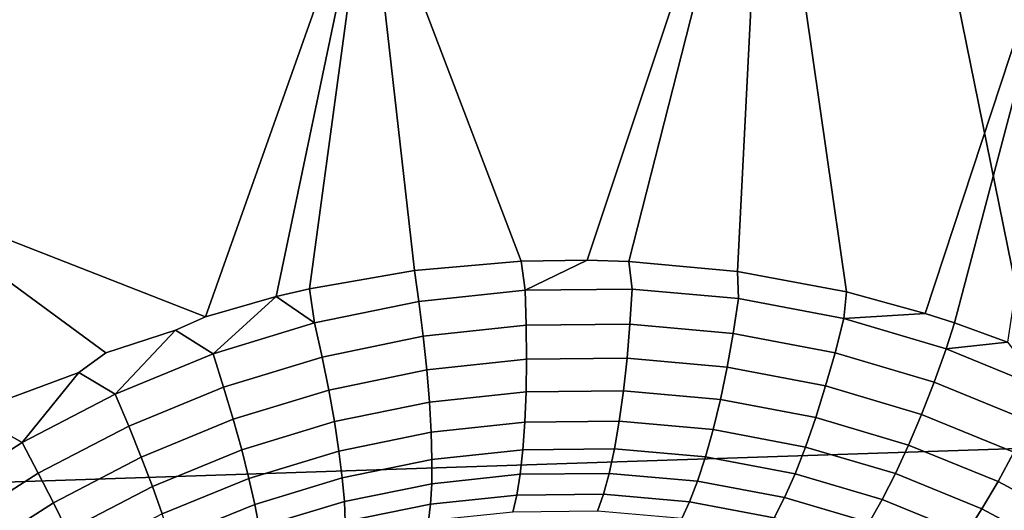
# Model space of a CAD drawing. Header units: metres. Extents: x -240 to 45, y -77 to 27.
# Tile 137 of 256: x -205.288 to -204.178, y -4.571 to -4.019. Entities that reach past the tile are written whole.
import ezdxf

# ---------------------------------------------------------------- set-up
doc = ezdxf.new("R2010")
doc.units = ezdxf.units.M
doc.layers.add('solid_102011X2', color=7, linetype='CONTINUOUS')

msp = doc.modelspace()

# ---------------------------------------------------------------- linework, layer by layer
at = {"layer": 'solid_102011X2'}
for points in [[(-204.722641, -4.290604, 269.456543), (-204.895142, -3.837662, 269.461395), (-204.447464, -3.688276, 269.393402), (-204.64801, -4.289543, 269.444336)], [(-204.601074, -4.290966, 269.436371), (-204.64801, -4.289543, 269.444336), (-204.447464, -3.688276, 269.393402)], [(-204.478607, -4.302355, 269.414307), (-204.601074, -4.290966, 269.436371), (-204.447464, -3.688276, 269.393402)], [(-204.355957, -4.325258, 269.390259), (-204.478607, -4.302355, 269.414307), (-204.447464, -3.688276, 269.393402)], [(-204.355957, -4.325258, 269.390259), (-204.447464, -3.688276, 269.393402), (-204.086349, -3.800208, 269.325439), (-204.267136, -4.349386, 269.37146)], [(-205.263107, -3.727122, 269.487305), (-205.436478, -4.213385, 269.531006), (-205.632828, -3.73133, 269.501282)], [(-204.895142, -3.837662, 269.461395), (-205.078293, -4.353066, 269.507812), (-205.436478, -4.213385, 269.531006), (-205.263107, -3.727122, 269.487305)], [(-204.234299, -4.359987, 269.364197), (-204.267136, -4.349386, 269.37146), (-204.086349, -3.800208, 269.325439)], [(-204.174332, -4.381806, 269.350494), (-204.234299, -4.359987, 269.364197), (-204.086349, -3.800208, 269.325439)], [(-202.691574, -3.819874, 324.018433), (-204.257843, -3.863108, 322.418274), (-204.128372, -4.500474, 322.313538), (-202.564453, -4.450107, 323.914032)], [(-204.998428, -4.33048, 269.497101), (-205.078293, -4.353066, 269.507812), (-204.895142, -3.837662, 269.461395)], [(-204.961075, -4.321686, 269.491943), (-204.998428, -4.33048, 269.497101), (-204.895142, -3.837662, 269.461395)], [(-204.842789, -4.300935, 269.475006), (-204.961075, -4.321686, 269.491943), (-204.895142, -3.837662, 269.461395)], [(-204.722641, -4.290604, 269.456543), (-204.842789, -4.300935, 269.475006), (-204.895142, -3.837662, 269.461395)], [(-204.257843, -3.863108, 322.418274), (-205.80896, -3.907022, 320.816345), (-205.67717, -4.551639, 320.711212), (-204.128372, -4.500474, 322.313538)], [(-205.111862, -4.36819, 269.512421), (-205.190323, -4.393876, 269.522308), (-205.436478, -4.213385, 269.531006), (-205.078293, -4.353066, 269.507812)], [(-205.220901, -4.415699, 269.526611), (-205.299896, -4.445079, 269.536163), (-205.436478, -4.213385, 269.531006), (-205.190323, -4.393876, 269.522308)], [(-204.718063, -4.323161, 269.455139), (-204.837708, -4.335988, 269.473572), (-204.842789, -4.300935, 269.475006), (-204.722641, -4.290604, 269.456543)], [(-204.718063, -4.323161, 269.455139), (-204.722641, -4.290604, 269.456543), (-204.64801, -4.289543, 269.444336)], [(-204.597519, -4.321995, 269.435028), (-204.718063, -4.323161, 269.455139), (-204.64801, -4.289543, 269.444336), (-204.601074, -4.290966, 269.436371)], [(-204.477402, -4.332633, 269.413269), (-204.597519, -4.321995, 269.435028), (-204.601074, -4.290966, 269.436371), (-204.478607, -4.302355, 269.414307)], [(-204.837708, -4.335988, 269.473572), (-204.955276, -4.360106, 269.490479), (-204.961075, -4.321686, 269.491943), (-204.842789, -4.300935, 269.475006)], [(-204.359039, -4.355122, 269.389862), (-204.477402, -4.332633, 269.413269), (-204.478607, -4.302355, 269.414307), (-204.355957, -4.325258, 269.390259)], [(-204.955276, -4.360106, 269.490479), (-204.998428, -4.33048, 269.497101), (-204.961075, -4.321686, 269.491943)], [(-204.716766, -4.362617, 269.449219), (-204.832794, -4.375059, 269.467072), (-204.837708, -4.335988, 269.473572), (-204.718063, -4.323161, 269.455139)], [(-204.599915, -4.361487, 269.429718), (-204.716766, -4.362617, 269.449219), (-204.718063, -4.323161, 269.455139), (-204.597519, -4.321995, 269.435028)], [(-204.48349, -4.371804, 269.4086), (-204.599915, -4.361487, 269.429718), (-204.597519, -4.321995, 269.435028), (-204.477402, -4.332633, 269.413269)], [(-204.359039, -4.355122, 269.389862), (-204.355957, -4.325258, 269.390259), (-204.267136, -4.349386, 269.37146)], [(-205.069641, -4.395017, 269.505981), (-205.111862, -4.36819, 269.512421), (-205.078293, -4.353066, 269.507812), (-204.998428, -4.33048, 269.497101)], [(-204.955276, -4.360106, 269.490479), (-205.069641, -4.395017, 269.505981), (-204.998428, -4.33048, 269.497101)], [(-204.832794, -4.375059, 269.467072), (-204.946808, -4.398456, 269.483337), (-204.955276, -4.360106, 269.490479), (-204.837708, -4.335988, 269.473572)], [(-204.368805, -4.39361, 269.385803), (-204.48349, -4.371804, 269.4086), (-204.477402, -4.332633, 269.413269), (-204.359039, -4.355122, 269.389862)], [(-204.946808, -4.398456, 269.483337), (-205.057755, -4.432328, 269.49823), (-205.069641, -4.395017, 269.505981), (-204.955276, -4.360106, 269.490479)], [(-204.257095, -4.426693, 269.361511), (-204.368805, -4.39361, 269.385803), (-204.359039, -4.355122, 269.389862), (-204.243744, -4.38924, 269.36499)], [(-204.243744, -4.38924, 269.36499), (-204.359039, -4.355122, 269.389862), (-204.267136, -4.349386, 269.37146), (-204.234299, -4.359987, 269.364197)], [(-204.243744, -4.38924, 269.36499), (-204.234299, -4.359987, 269.364197), (-204.174332, -4.381806, 269.350494)], [(-205.179764, -4.440151, 269.520264), (-205.220901, -4.415699, 269.526611), (-205.190323, -4.393876, 269.522308), (-205.111862, -4.36819, 269.512421)], [(-205.069641, -4.395017, 269.505981), (-205.179764, -4.440151, 269.520264), (-205.111862, -4.36819, 269.512421)], [(-204.71637, -4.40098, 269.438202), (-204.828796, -4.413033, 269.455444), (-204.832794, -4.375059, 269.467072), (-204.716766, -4.362617, 269.449219)], [(-204.603165, -4.399885, 269.419312), (-204.71637, -4.40098, 269.438202), (-204.716766, -4.362617, 269.449219), (-204.599915, -4.361487, 269.429718)], [(-204.490417, -4.409874, 269.398773), (-204.603165, -4.399885, 269.419312), (-204.599915, -4.361487, 269.429718), (-204.48349, -4.371804, 269.4086)], [(-204.828796, -4.413033, 269.455444), (-204.939331, -4.435707, 269.4711), (-204.946808, -4.398456, 269.483337), (-204.832794, -4.375059, 269.467072)], [(-204.379364, -4.430987, 269.376587), (-204.490417, -4.409874, 269.398773), (-204.48349, -4.371804, 269.4086), (-204.368805, -4.39361, 269.385803)], [(-204.132782, -4.434558, 269.338898), (-204.243744, -4.38924, 269.36499), (-204.174332, -4.381806, 269.350494)], [(-204.149597, -4.470635, 269.335968), (-204.257095, -4.426693, 269.361511), (-204.243744, -4.38924, 269.36499), (-204.132782, -4.434558, 269.338898)], [(-205.057755, -4.432328, 269.49823), (-205.164612, -4.476127, 269.511932), (-205.179764, -4.440151, 269.520264), (-205.069641, -4.395017, 269.505981)], [(-204.939331, -4.435707, 269.4711), (-205.046921, -4.468543, 269.485413), (-205.057755, -4.432328, 269.49823), (-204.946808, -4.398456, 269.483337)], [(-204.716843, -4.437568, 269.422272), (-204.82579, -4.449238, 269.438904), (-204.828796, -4.413033, 269.455444), (-204.71637, -4.40098, 269.438202)], [(-204.607208, -4.436508, 269.403961), (-204.716843, -4.437568, 269.422272), (-204.71637, -4.40098, 269.438202), (-204.603165, -4.399885, 269.419312)], [(-204.498032, -4.446171, 269.384033), (-204.607208, -4.436508, 269.403961), (-204.603165, -4.399885, 269.419312), (-204.490417, -4.409874, 269.398773)], [(-204.271225, -4.463017, 269.352875), (-204.379364, -4.430987, 269.376587), (-204.368805, -4.39361, 269.385803), (-204.257095, -4.426693, 269.361511)], [(-204.82579, -4.449238, 269.438904), (-204.932968, -4.471199, 269.453979), (-204.939331, -4.435707, 269.4711), (-204.828796, -4.413033, 269.455444)], [(-204.390533, -4.466591, 269.362427), (-204.498032, -4.446171, 269.384033), (-204.490417, -4.409874, 269.398773), (-204.379364, -4.430987, 269.376587)], [(-205.284805, -4.494833, 269.5336), (-205.324814, -4.472336, 269.539948), (-205.299896, -4.445079, 269.536163), (-205.220901, -4.415699, 269.526611)], [(-205.179764, -4.440151, 269.520264), (-205.284805, -4.494833, 269.5336), (-205.220901, -4.415699, 269.526611)], [(-205.046921, -4.468543, 269.485413), (-205.150604, -4.511018, 269.498535), (-205.164612, -4.476127, 269.511932), (-205.057755, -4.432328, 269.49823)], [(-204.932968, -4.471199, 269.453979), (-205.037338, -4.50302, 269.467743), (-205.046921, -4.468543, 269.485413), (-204.939331, -4.435707, 269.4711)], [(-204.718216, -4.471735, 269.401672), (-204.823853, -4.483032, 269.417755), (-204.82579, -4.449238, 269.438904), (-204.716843, -4.437568, 269.422272)], [(-204.611969, -4.470709, 269.383942), (-204.718216, -4.471735, 269.401672), (-204.716843, -4.437568, 269.422272), (-204.607208, -4.436508, 269.403961)], [(-204.50621, -4.480052, 269.364563), (-204.611969, -4.470709, 269.383942), (-204.607208, -4.436508, 269.403961), (-204.498032, -4.446171, 269.384033)], [(-204.285858, -4.497568, 269.339294), (-204.390533, -4.466591, 269.362427), (-204.379364, -4.430987, 269.376587), (-204.271225, -4.463017, 269.352875)], [(-204.16716, -4.505559, 269.327881), (-204.271225, -4.463017, 269.352875), (-204.257095, -4.426693, 269.361511), (-204.149597, -4.470635, 269.335968)], [(-205.164612, -4.476127, 269.511932), (-205.266556, -4.529201, 269.524689), (-205.284805, -4.494833, 269.5336), (-205.179764, -4.440151, 269.520264)], [(-204.402115, -4.499792, 269.343536), (-204.50621, -4.480052, 269.364563), (-204.498032, -4.446171, 269.384033), (-204.390533, -4.466591, 269.362427)], [(-204.823853, -4.483032, 269.417755), (-204.927826, -4.504304, 269.432281), (-204.932968, -4.471199, 269.453979), (-204.82579, -4.449238, 269.438904)], [(-205.037338, -4.50302, 269.467743), (-205.137985, -4.544207, 269.480286), (-205.150604, -4.511018, 269.498535), (-205.046921, -4.468543, 269.485413)], [(-204.617355, -4.501882, 269.359619), (-204.720444, -4.502877, 269.376801), (-204.718216, -4.471735, 269.401672), (-204.611969, -4.470709, 269.383942)], [(-204.514816, -4.510917, 269.340759), (-204.617355, -4.501882, 269.359619), (-204.611969, -4.470709, 269.383942), (-204.50621, -4.480052, 269.364563)], [(-204.300766, -4.529734, 269.320953), (-204.402115, -4.499792, 269.343536), (-204.390533, -4.466591, 269.362427), (-204.285858, -4.497568, 269.339294)], [(-204.18515, -4.538713, 269.314819), (-204.285858, -4.497568, 269.339294), (-204.271225, -4.463017, 269.352875), (-204.16716, -4.505559, 269.327881)], [(-205.284805, -4.494833, 269.5336), (-205.384003, -4.558377, 269.546204), (-205.422897, -4.53745, 269.552643), (-205.324814, -4.472336, 269.539948)], [(-205.150604, -4.511018, 269.498535), (-205.249557, -4.562508, 269.510712), (-205.266556, -4.529201, 269.524689), (-205.164612, -4.476127, 269.511932)], [(-204.927826, -4.504304, 269.432281), (-205.029175, -4.535149, 269.445496), (-205.037338, -4.50302, 269.467743), (-204.932968, -4.471199, 269.453979)], [(-204.720444, -4.502877, 269.376801), (-204.822983, -4.513818, 269.392365), (-204.823853, -4.483032, 269.417755), (-204.718216, -4.471735, 269.401672)], [(-204.41391, -4.530002, 269.320251), (-204.514816, -4.510917, 269.340759), (-204.50621, -4.480052, 269.364563), (-204.402115, -4.499792, 269.343536)], [(-204.822983, -4.513818, 269.392365), (-204.924011, -4.534437, 269.406403), (-204.927826, -4.504304, 269.432281), (-204.823853, -4.483032, 269.417755)], [(-204.128372, -4.500474, 322.313538), (-205.67717, -4.551639, 320.711212), (-205.525391, -5.189185, 320.590149), (-203.979279, -5.130848, 322.192963)], [(-205.266556, -4.529201, 269.524689), (-205.362854, -4.590886, 269.536743), (-205.384003, -4.558377, 269.546204), (-205.284805, -4.494833, 269.5336)], [(-205.029175, -4.535149, 269.445496), (-205.126968, -4.575106, 269.45755), (-205.137985, -4.544207, 269.480286), (-205.037338, -4.50302, 269.467743)], [(-204.924011, -4.534437, 269.406403), (-205.022568, -4.564361, 269.419098), (-205.029175, -4.535149, 269.445496), (-204.927826, -4.504304, 269.432281)], [(-204.72348, -4.530441, 269.348083), (-204.823227, -4.54105, 269.363159), (-204.822983, -4.513818, 269.392365), (-204.720444, -4.502877, 269.376801)], [(-204.623291, -4.529475, 269.33139), (-204.72348, -4.530441, 269.348083), (-204.720444, -4.502877, 269.376801), (-204.617355, -4.501882, 269.359619)], [(-204.523682, -4.538219, 269.313049), (-204.623291, -4.529475, 269.33139), (-204.617355, -4.501882, 269.359619), (-204.514816, -4.510917, 269.340759)], [(-204.315674, -4.558947, 269.298187), (-204.41391, -4.530002, 269.320251), (-204.402115, -4.499792, 269.343536), (-204.300766, -4.529734, 269.320953)], [(-204.203247, -4.569509, 269.296997), (-204.300766, -4.529734, 269.320953), (-204.285858, -4.497568, 269.339294), (-204.18515, -4.538713, 269.314819)], [(-205.137985, -4.544207, 269.480286), (-205.2341, -4.594166, 269.491974), (-205.249557, -4.562508, 269.510712), (-205.150604, -4.511018, 269.498535)], [(-204.823227, -4.54105, 269.363159), (-204.921585, -4.561063, 269.37674), (-204.924011, -4.534437, 269.406403), (-204.822983, -4.513818, 269.392365)], [(-204.42569, -4.556685, 269.292999), (-204.523682, -4.538219, 269.313049), (-204.514816, -4.510917, 269.340759), (-204.41391, -4.530002, 269.320251)], [(-204.089478, -4.589554, 269.289276), (-204.18515, -4.538713, 269.314819), (-204.16716, -4.505559, 269.327881), (-204.068314, -4.558119, 269.301819)], [(-205.249557, -4.562508, 269.510712), (-205.343063, -4.622376, 269.522247), (-205.362854, -4.590886, 269.536743), (-205.266556, -4.529201, 269.524689)], [(-205.022568, -4.564361, 269.419098), (-205.117783, -4.603168, 269.430695), (-205.126968, -4.575106, 269.45755), (-205.029175, -4.535149, 269.445496)], [(-204.921585, -4.561063, 269.37674), (-205.017654, -4.59014, 269.389038), (-205.022568, -4.564361, 269.419098), (-204.924011, -4.534437, 269.406403)], [(-204.72728, -4.553939, 269.31604), (-204.82457, -4.564247, 269.330719), (-204.823227, -4.54105, 269.363159), (-204.72348, -4.530441, 269.348083)], [(-204.629654, -4.552999, 269.299774), (-204.72728, -4.553939, 269.31604), (-204.72348, -4.530441, 269.348083), (-204.623291, -4.529475, 269.33139)], [(-204.532669, -4.561475, 269.28186), (-204.629654, -4.552999, 269.299774), (-204.623291, -4.529475, 269.33139), (-204.523682, -4.538219, 269.313049)], [(-204.330307, -4.584689, 269.271423), (-204.42569, -4.556685, 269.292999), (-204.41391, -4.530002, 269.320251), (-204.315674, -4.558947, 269.298187)], [(-204.22113, -4.597401, 269.27475), (-204.315674, -4.558947, 269.298187), (-204.300766, -4.529734, 269.320953), (-204.203247, -4.569509, 269.296997)], [(-205.126968, -4.575106, 269.45755), (-205.220474, -4.623614, 269.468719), (-205.2341, -4.594166, 269.491974), (-205.137985, -4.544207, 269.480286)], [(-204.82457, -4.564247, 269.330719), (-204.920593, -4.583711, 269.343903), (-204.921585, -4.561063, 269.37674), (-204.823227, -4.54105, 269.363159)], [(-204.437271, -4.57937, 269.262268), (-204.532669, -4.561475, 269.28186), (-204.523682, -4.538219, 269.313049), (-204.42569, -4.556685, 269.292999)], [(-204.11058, -4.618666, 269.271942), (-204.203247, -4.569509, 269.296997), (-204.18515, -4.538713, 269.314819), (-204.089478, -4.589554, 269.289276)], [(-204.731781, -4.572957, 269.28125), (-204.826981, -4.582998, 269.295563), (-204.82457, -4.564247, 269.330719), (-204.72728, -4.553939, 269.31604)], [(-204.636353, -4.572039, 269.26535), (-204.731781, -4.572957, 269.28125), (-204.72728, -4.553939, 269.31604), (-204.629654, -4.552999, 269.299774)], [(-204.541595, -4.580275, 269.247803), (-204.636353, -4.572039, 269.26535), (-204.629654, -4.552999, 269.299774), (-204.532669, -4.561475, 269.28186)], [(-204.344406, -4.606504, 269.241119), (-204.437271, -4.57937, 269.262268), (-204.42569, -4.556685, 269.292999), (-204.330307, -4.584689, 269.271423)], [(-204.23848, -4.621897, 269.248444), (-204.330307, -4.584689, 269.271423), (-204.315674, -4.558947, 269.298187), (-204.22113, -4.597401, 269.27475)], [(-205.2341, -4.594166, 269.491974), (-205.324982, -4.652291, 269.50296), (-205.343063, -4.622376, 269.522247), (-205.249557, -4.562508, 269.510712)], [(-205.017654, -4.59014, 269.389038), (-205.110565, -4.627895, 269.400208), (-205.117783, -4.603168, 269.430695), (-205.022568, -4.564361, 269.419098)], [(-204.920593, -4.583711, 269.343903), (-205.014496, -4.612028, 269.355804), (-205.017654, -4.59014, 269.389038), (-204.921585, -4.561063, 269.37674)], [(-204.826981, -4.582998, 269.295563), (-204.921051, -4.60198, 269.308411), (-204.920593, -4.583711, 269.343903), (-204.82457, -4.564247, 269.330719)], [(-204.448425, -4.597655, 269.228607), (-204.541595, -4.580275, 269.247803), (-204.532669, -4.561475, 269.28186), (-204.437271, -4.57937, 269.262268)], [(-204.131256, -4.64494, 269.250153), (-204.22113, -4.597401, 269.27475), (-204.203247, -4.569509, 269.296997), (-204.11058, -4.618666, 269.271942)]]:
    msp.add_3dface(points, dxfattribs=at)

doc.saveas('drawing.dxf')
